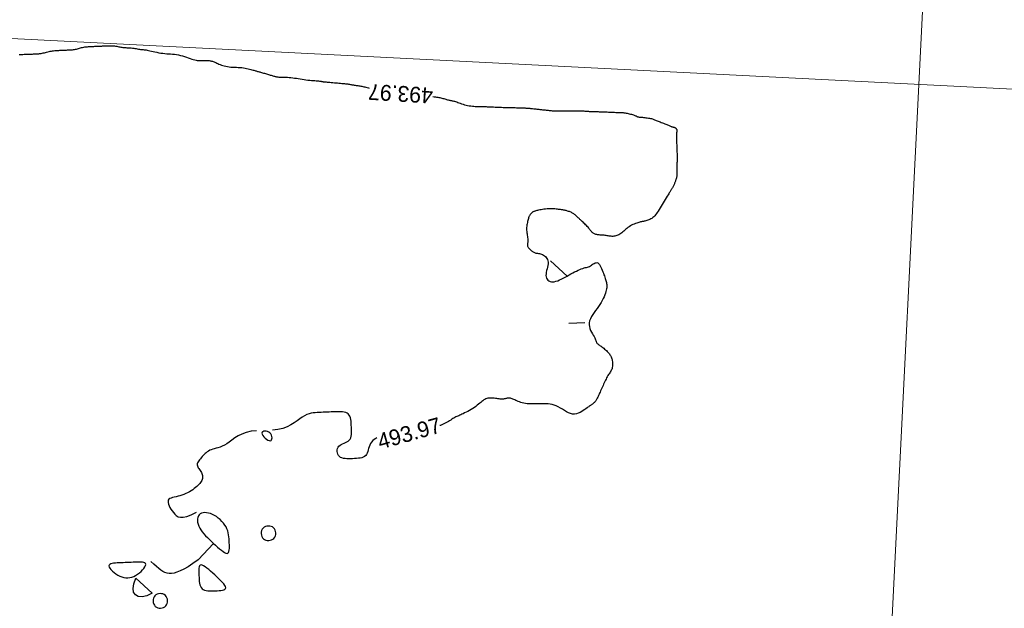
# Model space of a CAD drawing. Header units: millimetres. Extents: x 32690613 to 32693367, y 5343692 to 5344708.
# Tile 138 of 256: x 32692364 to 32692426, y 5344048 to 5344085. Entities that reach past the tile are written whole.
import ezdxf
from ezdxf.enums import TextEntityAlignment as Align

# ---------------------------------------------------------------- set-up
doc = ezdxf.new("R2010")
doc.units = ezdxf.units.MM
doc.header["$LTSCALE"] = 20
doc.layers.get('0').update_dxf_attribs({"lineweight": 18})
doc.layers.get('Defpoints').update_dxf_attribs({"color": 11, "lineweight": 18})
doc.layers.add('02-DGM_HL_494.00', color=122, linetype='Continuous')

# ---------------------------------------------------------------- blocks, each defined once
blk = doc.blocks.new('A$C78070446')
for p, q in [((4469733.773, 5343068.963), (4469667.482, 5342330.093)), ((4469470.041, 5342631.206), (4470219.624, 5342563.955))]:
    blk.add_line(p, q)

msp = doc.modelspace()

# ---------------------------------------------------------------- linework, layer by layer
at = {"layer": '02-DGM_HL_494.00', "elevation": 494, "flags": 128}
for points in [[(32692363.708, 5344082.945), (32692363.791, 5344082.948), (32692363.874, 5344082.951), (32692363.957, 5344082.955), (32692364.038, 5344082.958), (32692364.117, 5344082.961), (32692364.194, 5344082.964), (32692364.267, 5344082.967), (32692364.337, 5344082.969), (32692364.402, 5344082.972), (32692364.462, 5344082.974), (32692364.517, 5344082.976), (32692364.569, 5344082.978), (32692364.617, 5344082.98), (32692364.662, 5344082.982), (32692364.706, 5344082.984), (32692364.749, 5344082.985), (32692364.79, 5344082.987), (32692364.832, 5344082.989), (32692364.874, 5344082.991), (32692364.918, 5344082.994), (32692364.964, 5344082.997), (32692365.012, 5344083.003), (32692365.063, 5344083.009), (32692365.118, 5344083.019), (32692365.178, 5344083.03), (32692365.242, 5344083.044), (32692365.311, 5344083.06), (32692365.383, 5344083.078), (32692365.457, 5344083.097), (32692365.532, 5344083.115), (32692365.608, 5344083.133), (32692365.683, 5344083.149), (32692365.756, 5344083.164), (32692365.828, 5344083.176), (32692365.897, 5344083.185), (32692365.964, 5344083.193), (32692366.03, 5344083.199), (32692366.094, 5344083.203), (32692366.157, 5344083.207), (32692366.22, 5344083.21), (32692366.283, 5344083.212), (32692366.345, 5344083.215), (32692366.408, 5344083.217), (32692366.47, 5344083.22), (32692366.532, 5344083.222), (32692366.595, 5344083.224), (32692366.657, 5344083.227), (32692366.72, 5344083.229), (32692366.782, 5344083.232), (32692366.845, 5344083.234), (32692366.907, 5344083.237), (32692366.97, 5344083.24), (32692367.032, 5344083.245), (32692367.094, 5344083.251), (32692367.157, 5344083.258), (32692367.219, 5344083.267), (32692367.281, 5344083.279), (32692367.343, 5344083.293), (32692367.405, 5344083.309), (32692367.468, 5344083.326), (32692367.532, 5344083.344), (32692367.597, 5344083.362), (32692367.664, 5344083.38), (32692367.733, 5344083.396), (32692367.804, 5344083.411), (32692367.877, 5344083.423), (32692367.953, 5344083.433), (32692368.029, 5344083.44), (32692368.105, 5344083.447), (32692368.179, 5344083.452), (32692368.252, 5344083.455), (32692368.321, 5344083.459), (32692368.386, 5344083.461), (32692368.446, 5344083.463), (32692368.501, 5344083.466), (32692368.553, 5344083.468), (32692368.601, 5344083.47), (32692368.646, 5344083.471), (32692368.69, 5344083.473), (32692368.732, 5344083.475), (32692368.774, 5344083.476), (32692368.816, 5344083.478), (32692368.858, 5344083.48), (32692368.902, 5344083.481), (32692368.948, 5344083.483), (32692368.996, 5344083.485), (32692369.047, 5344083.487), (32692369.103, 5344083.489), (32692369.163, 5344083.492), (32692369.228, 5344083.494), (32692369.297, 5344083.496), (32692369.369, 5344083.498), (32692369.444, 5344083.499), (32692369.52, 5344083.499), (32692369.597, 5344083.497), (32692369.672, 5344083.493), (32692369.747, 5344083.487), (32692369.819, 5344083.478), (32692369.889, 5344083.467), (32692369.957, 5344083.455), (32692370.023, 5344083.442), (32692370.088, 5344083.429), (32692370.152, 5344083.416), (32692370.216, 5344083.405), (32692370.279, 5344083.396), (32692370.341, 5344083.389), (32692370.404, 5344083.385), (32692370.468, 5344083.381), (32692370.533, 5344083.378), (32692370.599, 5344083.376), (32692370.666, 5344083.372), (32692370.736, 5344083.368), (32692370.808, 5344083.361), (32692370.883, 5344083.352), (32692370.959, 5344083.342), (32692371.036, 5344083.33), (32692371.112, 5344083.317), (32692371.187, 5344083.305), (32692371.26, 5344083.293), (32692371.33, 5344083.282), (32692371.395, 5344083.273), (32692371.456, 5344083.266), (32692371.513, 5344083.261), (32692371.569, 5344083.256), (32692371.626, 5344083.251), (32692371.685, 5344083.244), (32692371.749, 5344083.236), (32692371.819, 5344083.225), (32692371.898, 5344083.209), (32692371.987, 5344083.189), (32692372.086, 5344083.166), (32692372.192, 5344083.141), (32692372.305, 5344083.114), (32692372.423, 5344083.087), (32692372.545, 5344083.062), (32692372.669, 5344083.04), (32692372.795, 5344083.022), (32692372.921, 5344083.008), (32692373.046, 5344082.998), (32692373.172, 5344082.99), (32692373.297, 5344082.982), (32692373.422, 5344082.973), (32692373.548, 5344082.961), (32692373.674, 5344082.945), (32692373.8, 5344082.922), (32692373.926, 5344082.892), (32692374.051, 5344082.856), (32692374.175, 5344082.817), (32692374.295, 5344082.775), (32692374.412, 5344082.733), (32692374.524, 5344082.692), (32692374.63, 5344082.656), (32692374.729, 5344082.625), (32692374.82, 5344082.601), (32692374.904, 5344082.583), (32692374.981, 5344082.572), (32692375.054, 5344082.565), (32692375.123, 5344082.561), (32692375.189, 5344082.561), (32692375.252, 5344082.562), (32692375.315, 5344082.564), (32692375.377, 5344082.567), (32692375.439, 5344082.569), (32692375.501, 5344082.57), (32692375.561, 5344082.57), (32692375.621, 5344082.569), (32692375.678, 5344082.567), (32692375.734, 5344082.562), (32692375.788, 5344082.555), (32692375.839, 5344082.545), (32692375.889, 5344082.533), (32692375.938, 5344082.518), (32692375.988, 5344082.5), (32692376.039, 5344082.48), (32692376.093, 5344082.457), (32692376.149, 5344082.432), (32692376.211, 5344082.405), (32692376.277, 5344082.375), (32692376.349, 5344082.344), (32692376.425, 5344082.312), (32692376.507, 5344082.281), (32692376.595, 5344082.251), (32692376.687, 5344082.224), (32692376.784, 5344082.2), (32692376.887, 5344082.181), (32692376.994, 5344082.167), (32692377.105, 5344082.157), (32692377.219, 5344082.15), (32692377.334, 5344082.145), (32692377.451, 5344082.14), (32692377.567, 5344082.135), (32692377.681, 5344082.129), (32692377.792, 5344082.119), (32692377.9, 5344082.106), (32692378.004, 5344082.089), (32692378.103, 5344082.07), (32692378.196, 5344082.05), (32692378.284, 5344082.028), (32692378.366, 5344082.007), (32692378.44, 5344081.986), (32692378.507, 5344081.966), (32692378.567, 5344081.949), (32692378.62, 5344081.934), (32692378.668, 5344081.92), (32692378.713, 5344081.907), (32692378.756, 5344081.894), (32692378.798, 5344081.882), (32692378.841, 5344081.869), (32692378.887, 5344081.856), (32692378.936, 5344081.842), (32692378.989, 5344081.826), (32692379.045, 5344081.81), (32692379.103, 5344081.793), (32692379.163, 5344081.776), (32692379.225, 5344081.758), (32692379.288, 5344081.74), (32692379.351, 5344081.721), (32692379.414, 5344081.703), (32692379.477, 5344081.685), (32692379.538, 5344081.667), (32692379.599, 5344081.649), (32692379.657, 5344081.632), (32692379.713, 5344081.616), (32692379.765, 5344081.601), (32692379.815, 5344081.586), (32692379.86, 5344081.573), (32692379.904, 5344081.561), (32692379.946, 5344081.551), (32692379.989, 5344081.541), (32692380.033, 5344081.533), (32692380.081, 5344081.527), (32692380.134, 5344081.521), (32692380.193, 5344081.518), (32692380.259, 5344081.516), (32692380.333, 5344081.515), (32692380.414, 5344081.514), (32692380.5, 5344081.513), (32692380.593, 5344081.51), (32692380.692, 5344081.506), (32692380.795, 5344081.5), (32692380.903, 5344081.49), (32692381.015, 5344081.477), (32692381.13, 5344081.461), (32692381.248, 5344081.443), (32692381.368, 5344081.423), (32692381.489, 5344081.403), (32692381.611, 5344081.383), (32692381.733, 5344081.364), (32692381.855, 5344081.348), (32692381.974, 5344081.333), (32692382.092, 5344081.321), (32692382.205, 5344081.311), (32692382.312, 5344081.302), (32692382.412, 5344081.295), (32692382.503, 5344081.289), (32692382.584, 5344081.283), (32692382.653, 5344081.278), (32692382.709, 5344081.272), (32692382.754, 5344081.267), (32692382.789, 5344081.262), (32692382.817, 5344081.256), (32692382.838, 5344081.252), (32692382.855, 5344081.247), (32692382.87, 5344081.243), (32692382.883, 5344081.239), (32692382.898, 5344081.235), (32692382.915, 5344081.232), (32692382.935, 5344081.23), (32692382.961, 5344081.227), (32692382.992, 5344081.223), (32692383.031, 5344081.22), (32692383.078, 5344081.216), (32692383.136, 5344081.211), (32692383.204, 5344081.205), (32692383.281, 5344081.198), (32692383.366, 5344081.191), (32692383.457, 5344081.183), (32692383.552, 5344081.175), (32692383.65, 5344081.167), (32692383.748, 5344081.159), (32692383.845, 5344081.15), (32692383.939, 5344081.142), (32692384.03, 5344081.134), (32692384.117, 5344081.126), (32692384.2, 5344081.119), (32692384.28, 5344081.111), (32692384.355, 5344081.103), (32692384.425, 5344081.095), (32692384.491, 5344081.086), (32692384.551, 5344081.077), (32692384.607, 5344081.068), (32692384.66, 5344081.059), (32692384.711, 5344081.049), (32692384.76, 5344081.04), (32692384.809, 5344081.031), (32692384.859, 5344081.022), (32692384.91, 5344081.013), (32692384.964, 5344081.005), (32692385.02, 5344080.997), (32692385.078, 5344080.989), (32692385.138, 5344080.981), (32692385.198, 5344080.972), (32692385.26, 5344080.963), (32692385.323, 5344080.952), (32692385.386, 5344080.94), (32692385.449, 5344080.927), (32692385.513, 5344080.912), (32692385.58, 5344080.896), (32692385.649, 5344080.878), (32692385.722, 5344080.858), (32692385.8, 5344080.835), (32692385.849, 5344080.821)], [(32692389.873, 5344080.292), (32692389.881, 5344080.292), (32692389.96, 5344080.282), (32692390.037, 5344080.271), (32692390.112, 5344080.259), (32692390.183, 5344080.247), (32692390.253, 5344080.234), (32692390.32, 5344080.221), (32692390.385, 5344080.206), (32692390.449, 5344080.191), (32692390.512, 5344080.175), (32692390.573, 5344080.158), (32692390.632, 5344080.141), (32692390.69, 5344080.125), (32692390.746, 5344080.109), (32692390.801, 5344080.094), (32692390.853, 5344080.08), (32692390.904, 5344080.068), (32692390.953, 5344080.057), (32692391.001, 5344080.048), (32692391.048, 5344080.039), (32692391.097, 5344080.029), (32692391.147, 5344080.019), (32692391.2, 5344080.006), (32692391.256, 5344079.991), (32692391.317, 5344079.972), (32692391.383, 5344079.949), (32692391.454, 5344079.923), (32692391.53, 5344079.894), (32692391.611, 5344079.864), (32692391.696, 5344079.834), (32692391.786, 5344079.804), (32692391.879, 5344079.777), (32692391.976, 5344079.752), (32692392.077, 5344079.73), (32692392.178, 5344079.712), (32692392.28, 5344079.697), (32692392.378, 5344079.685), (32692392.473, 5344079.676), (32692392.56, 5344079.669), (32692392.64, 5344079.663), (32692392.708, 5344079.659), (32692392.765, 5344079.657), (32692392.81, 5344079.655), (32692392.847, 5344079.654), (32692392.875, 5344079.654), (32692392.897, 5344079.655), (32692392.914, 5344079.656), (32692392.928, 5344079.657), (32692392.94, 5344079.658), (32692392.952, 5344079.659), (32692392.966, 5344079.659), (32692392.983, 5344079.66), (32692393.004, 5344079.66), (32692393.032, 5344079.66), (32692393.067, 5344079.659), (32692393.113, 5344079.658), (32692393.169, 5344079.656), (32692393.238, 5344079.653), (32692393.318, 5344079.65), (32692393.406, 5344079.646), (32692393.502, 5344079.642), (32692393.604, 5344079.638), (32692393.708, 5344079.633), (32692393.815, 5344079.628), (32692393.921, 5344079.624), (32692394.024, 5344079.619), (32692394.125, 5344079.615), (32692394.223, 5344079.611), (32692394.315, 5344079.607), (32692394.403, 5344079.603), (32692394.484, 5344079.6), (32692394.558, 5344079.598), (32692394.625, 5344079.596), (32692394.684, 5344079.595), (32692394.736, 5344079.594), (32692394.784, 5344079.594), (32692394.829, 5344079.593), (32692394.874, 5344079.593), (32692394.921, 5344079.593), (32692394.971, 5344079.593), (32692395.027, 5344079.592), (32692395.089, 5344079.59), (32692395.158, 5344079.588), (32692395.23, 5344079.586), (32692395.305, 5344079.584), (32692395.38, 5344079.581), (32692395.454, 5344079.578), (32692395.524, 5344079.576), (32692395.59, 5344079.573), (32692395.649, 5344079.571), (32692395.704, 5344079.569), (32692395.754, 5344079.567), (32692395.802, 5344079.564), (32692395.85, 5344079.562), (32692395.897, 5344079.559), (32692395.947, 5344079.555), (32692396.001, 5344079.55), (32692396.059, 5344079.545), (32692396.12, 5344079.539), (32692396.185, 5344079.532), (32692396.252, 5344079.525), (32692396.319, 5344079.517), (32692396.387, 5344079.51), (32692396.453, 5344079.502), (32692396.517, 5344079.495), (32692396.579, 5344079.488), (32692396.638, 5344079.481), (32692396.695, 5344079.475), (32692396.751, 5344079.468), (32692396.806, 5344079.462), (32692396.862, 5344079.456), (32692396.919, 5344079.449), (32692396.977, 5344079.442), (32692397.038, 5344079.436), (32692397.1, 5344079.429), (32692397.164, 5344079.422), (32692397.228, 5344079.415), (32692397.293, 5344079.409), (32692397.358, 5344079.404), (32692397.422, 5344079.399), (32692397.486, 5344079.396), (32692397.548, 5344079.394), (32692397.608, 5344079.393), (32692397.668, 5344079.392), (32692397.726, 5344079.392), (32692397.783, 5344079.393), (32692397.839, 5344079.393), (32692397.895, 5344079.394), (32692397.95, 5344079.394), (32692398.004, 5344079.393), (32692398.058, 5344079.392), (32692398.112, 5344079.391), (32692398.167, 5344079.39), (32692398.223, 5344079.388), (32692398.28, 5344079.387), (32692398.34, 5344079.386), (32692398.401, 5344079.386), (32692398.465, 5344079.387), (32692398.531, 5344079.387), (32692398.599, 5344079.389), (32692398.669, 5344079.39), (32692398.741, 5344079.391), (32692398.815, 5344079.392), (32692398.89, 5344079.393), (32692398.966, 5344079.393), (32692399.042, 5344079.392), (32692399.119, 5344079.391), (32692399.195, 5344079.389), (32692399.271, 5344079.386), (32692399.344, 5344079.383), (32692399.416, 5344079.379), (32692399.484, 5344079.375), (32692399.549, 5344079.371), (32692399.61, 5344079.367), (32692399.666, 5344079.362), (32692399.72, 5344079.358), (32692399.77, 5344079.353), (32692399.818, 5344079.349), (32692399.864, 5344079.346), (32692399.908, 5344079.343), (32692399.95, 5344079.341), (32692399.992, 5344079.339), (32692400.034, 5344079.338), (32692400.076, 5344079.338), (32692400.12, 5344079.338), (32692400.167, 5344079.338), (32692400.217, 5344079.338), (32692400.272, 5344079.337), (32692400.332, 5344079.337), (32692400.397, 5344079.335), (32692400.468, 5344079.333), (32692400.544, 5344079.33), (32692400.625, 5344079.327), (32692400.71, 5344079.324), (32692400.798, 5344079.32), (32692400.889, 5344079.316), (32692400.982, 5344079.312), (32692401.078, 5344079.308), (32692401.174, 5344079.304), (32692401.268, 5344079.3), (32692401.361, 5344079.296), (32692401.449, 5344079.292), (32692401.532, 5344079.289), (32692401.608, 5344079.286), (32692401.675, 5344079.284), (32692401.733, 5344079.283), (32692401.783, 5344079.281), (32692401.828, 5344079.28), (32692401.869, 5344079.278), (32692401.909, 5344079.275), (32692401.951, 5344079.271), (32692401.995, 5344079.265), (32692402.045, 5344079.257), (32692402.102, 5344079.246), (32692402.165, 5344079.234), (32692402.231, 5344079.219), (32692402.3, 5344079.203), (32692402.369, 5344079.186), (32692402.436, 5344079.168), (32692402.499, 5344079.15), (32692402.557, 5344079.132), (32692402.608, 5344079.114), (32692402.652, 5344079.096), (32692402.69, 5344079.08), (32692402.723, 5344079.064), (32692402.753, 5344079.05), (32692402.778, 5344079.037), (32692402.802, 5344079.026), (32692402.824, 5344079.017), (32692402.844, 5344079.009), (32692402.866, 5344079.004), (32692402.889, 5344079), (32692402.915, 5344078.997), (32692402.946, 5344078.994), (32692402.982, 5344078.992), (32692403.025, 5344078.989), (32692403.077, 5344078.985), (32692403.137, 5344078.98), (32692403.205, 5344078.973), (32692403.278, 5344078.966), (32692403.354, 5344078.957), (32692403.431, 5344078.947), (32692403.507, 5344078.936), (32692403.579, 5344078.924), (32692403.646, 5344078.91), (32692403.705, 5344078.896), (32692403.759, 5344078.881), (32692403.808, 5344078.865), (32692403.855, 5344078.847), (32692403.901, 5344078.829), (32692403.949, 5344078.809), (32692403.999, 5344078.787), (32692404.055, 5344078.764), (32692404.116, 5344078.74), (32692404.182, 5344078.714), (32692404.252, 5344078.687), (32692404.324, 5344078.66), (32692404.397, 5344078.632), (32692404.469, 5344078.605), (32692404.539, 5344078.577), (32692404.605, 5344078.551), (32692404.666, 5344078.525), (32692404.722, 5344078.501), (32692404.773, 5344078.478), (32692404.82, 5344078.457), (32692404.863, 5344078.437), (32692404.902, 5344078.42), (32692404.937, 5344078.406), (32692404.969, 5344078.393), (32692404.997, 5344078.384), (32692405.023, 5344078.377), (32692405.047, 5344078.371), (32692405.07, 5344078.367), (32692405.091, 5344078.362), (32692405.112, 5344078.358), (32692405.132, 5344078.352), (32692405.153, 5344078.345), (32692405.175, 5344078.336), (32692405.196, 5344078.325), (32692405.218, 5344078.311), (32692405.238, 5344078.296), (32692405.256, 5344078.278), (32692405.272, 5344078.258), (32692405.286, 5344078.237), (32692405.295, 5344078.214), (32692405.301, 5344078.188), (32692405.303, 5344078.16), (32692405.303, 5344078.129), (32692405.3, 5344078.094), (32692405.296, 5344078.054), (32692405.292, 5344078.008), (32692405.287, 5344077.956), (32692405.284, 5344077.897), (32692405.282, 5344077.831), (32692405.281, 5344077.758), (32692405.282, 5344077.679), (32692405.283, 5344077.595), (32692405.286, 5344077.507), (32692405.289, 5344077.417), (32692405.292, 5344077.324), (32692405.296, 5344077.231), (32692405.3, 5344077.137), (32692405.303, 5344077.045), (32692405.307, 5344076.954), (32692405.31, 5344076.866), (32692405.313, 5344076.783), (32692405.317, 5344076.704), (32692405.319, 5344076.631), (32692405.322, 5344076.565), (32692405.324, 5344076.506), (32692405.326, 5344076.454), (32692405.328, 5344076.408), (32692405.329, 5344076.368), (32692405.329, 5344076.332), (32692405.329, 5344076.299), (32692405.328, 5344076.268), (32692405.326, 5344076.24), (32692405.324, 5344076.211), (32692405.321, 5344076.183), (32692405.318, 5344076.153), (32692405.314, 5344076.119), (32692405.311, 5344076.082), (32692405.308, 5344076.038), (32692405.306, 5344075.988), (32692405.305, 5344075.93), (32692405.305, 5344075.863), (32692405.306, 5344075.79), (32692405.307, 5344075.712), (32692405.308, 5344075.632), (32692405.309, 5344075.552), (32692405.309, 5344075.476), (32692405.309, 5344075.405), (32692405.307, 5344075.342), (32692405.304, 5344075.289), (32692405.299, 5344075.245), (32692405.293, 5344075.208), (32692405.286, 5344075.175), (32692405.278, 5344075.146), (32692405.268, 5344075.119), (32692405.258, 5344075.091), (32692405.247, 5344075.061), (32692405.236, 5344075.027), (32692405.223, 5344074.99), (32692405.21, 5344074.951), (32692405.196, 5344074.909), (32692405.182, 5344074.866), (32692405.166, 5344074.822), (32692405.149, 5344074.778), (32692405.131, 5344074.735), (32692405.112, 5344074.693), (32692405.091, 5344074.651), (32692405.071, 5344074.611), (32692405.049, 5344074.573), (32692405.028, 5344074.535), (32692405.007, 5344074.5), (32692404.986, 5344074.465), (32692404.966, 5344074.432), (32692404.947, 5344074.401), (32692404.927, 5344074.369), (32692404.907, 5344074.335), (32692404.884, 5344074.298), (32692404.857, 5344074.255), (32692404.826, 5344074.204), (32692404.79, 5344074.144), (32692404.747, 5344074.074), (32692404.696, 5344073.991), (32692404.639, 5344073.897), (32692404.577, 5344073.796), (32692404.511, 5344073.689), (32692404.444, 5344073.579), (32692404.376, 5344073.468), (32692404.309, 5344073.359), (32692404.245, 5344073.253), (32692404.184, 5344073.154), (32692404.126, 5344073.061), (32692404.07, 5344072.975), (32692404.016, 5344072.895), (32692403.961, 5344072.822), (32692403.906, 5344072.756), (32692403.85, 5344072.696), (32692403.791, 5344072.643), (32692403.728, 5344072.598), (32692403.664, 5344072.558), (32692403.598, 5344072.524), (32692403.533, 5344072.496), (32692403.468, 5344072.472), (32692403.405, 5344072.453), (32692403.346, 5344072.437), (32692403.29, 5344072.424), (32692403.24, 5344072.413), (32692403.194, 5344072.405), (32692403.149, 5344072.397), (32692403.105, 5344072.389), (32692403.06, 5344072.381), (32692403.012, 5344072.371), (32692402.96, 5344072.358), (32692402.902, 5344072.342), (32692402.836, 5344072.322), (32692402.765, 5344072.297), (32692402.688, 5344072.269), (32692402.609, 5344072.237), (32692402.527, 5344072.2), (32692402.445, 5344072.16), (32692402.365, 5344072.116), (32692402.287, 5344072.068), (32692402.213, 5344072.016), (32692402.142, 5344071.962), (32692402.074, 5344071.906), (32692402.009, 5344071.85), (32692401.945, 5344071.795), (32692401.883, 5344071.741), (32692401.822, 5344071.691), (32692401.761, 5344071.644), (32692401.7, 5344071.603), (32692401.639, 5344071.566), (32692401.578, 5344071.535), (32692401.516, 5344071.509), (32692401.455, 5344071.489), (32692401.393, 5344071.473), (32692401.331, 5344071.463), (32692401.268, 5344071.458), (32692401.206, 5344071.458), (32692401.143, 5344071.462), (32692401.08, 5344071.47), (32692401.017, 5344071.479), (32692400.954, 5344071.491), (32692400.891, 5344071.502), (32692400.828, 5344071.513), (32692400.765, 5344071.522), (32692400.703, 5344071.529), (32692400.64, 5344071.533), (32692400.579, 5344071.537), (32692400.518, 5344071.54), (32692400.459, 5344071.543), (32692400.401, 5344071.547), (32692400.345, 5344071.552), (32692400.291, 5344071.559), (32692400.24, 5344071.569), (32692400.191, 5344071.581), (32692400.145, 5344071.596), (32692400.102, 5344071.614), (32692400.06, 5344071.635), (32692400.022, 5344071.658), (32692399.985, 5344071.684), (32692399.952, 5344071.712), (32692399.92, 5344071.744), (32692399.891, 5344071.778), (32692399.861, 5344071.814), (32692399.832, 5344071.854), (32692399.8, 5344071.895), (32692399.767, 5344071.94), (32692399.73, 5344071.986), (32692399.689, 5344072.036), (32692399.643, 5344072.087), (32692399.593, 5344072.14), (32692399.539, 5344072.194), (32692399.484, 5344072.248), (32692399.429, 5344072.302), (32692399.374, 5344072.354), (32692399.32, 5344072.403), (32692399.27, 5344072.45), (32692399.223, 5344072.493), (32692399.18, 5344072.533), (32692399.14, 5344072.57), (32692399.102, 5344072.605), (32692399.066, 5344072.638), (32692399.032, 5344072.67), (32692398.999, 5344072.7), (32692398.967, 5344072.73), (32692398.934, 5344072.76), (32692398.901, 5344072.79), (32692398.867, 5344072.819), (32692398.832, 5344072.848), (32692398.795, 5344072.876), (32692398.755, 5344072.904), (32692398.712, 5344072.93), (32692398.666, 5344072.955), (32692398.617, 5344072.978), (32692398.564, 5344073), (32692398.51, 5344073.021), (32692398.455, 5344073.039), (32692398.401, 5344073.056), (32692398.348, 5344073.072), (32692398.298, 5344073.085), (32692398.252, 5344073.097), (32692398.21, 5344073.107), (32692398.171, 5344073.115), (32692398.133, 5344073.123), (32692398.094, 5344073.129), (32692398.054, 5344073.135), (32692398.009, 5344073.141), (32692397.958, 5344073.148), (32692397.899, 5344073.156), (32692397.832, 5344073.164), (32692397.756, 5344073.173), (32692397.674, 5344073.182), (32692397.585, 5344073.19), (32692397.492, 5344073.196), (32692397.396, 5344073.201), (32692397.297, 5344073.202), (32692397.197, 5344073.2), (32692397.097, 5344073.195), (32692396.999, 5344073.185), (32692396.903, 5344073.173), (32692396.811, 5344073.159), (32692396.723, 5344073.144), (32692396.642, 5344073.128), (32692396.567, 5344073.112), (32692396.501, 5344073.097), (32692396.443, 5344073.083), (32692396.394, 5344073.071), (32692396.351, 5344073.059), (32692396.315, 5344073.048), (32692396.283, 5344073.037), (32692396.255, 5344073.026), (32692396.229, 5344073.014), (32692396.204, 5344073.001), (32692396.18, 5344072.987), (32692396.155, 5344072.971), (32692396.131, 5344072.954), (32692396.108, 5344072.934), (32692396.085, 5344072.913), (32692396.063, 5344072.889), (32692396.042, 5344072.863), (32692396.022, 5344072.834), (32692396.003, 5344072.802), (32692395.984, 5344072.766), (32692395.967, 5344072.727), (32692395.95, 5344072.685), (32692395.934, 5344072.638), (32692395.918, 5344072.587), (32692395.902, 5344072.531), (32692395.886, 5344072.471), (32692395.869, 5344072.405), (32692395.853, 5344072.335), (32692395.838, 5344072.261), (32692395.825, 5344072.184), (32692395.815, 5344072.104), (32692395.807, 5344072.022), (32692395.803, 5344071.939), (32692395.804, 5344071.856), (32692395.81, 5344071.773), (32692395.819, 5344071.691), (32692395.831, 5344071.61), (32692395.845, 5344071.531), (32692395.858, 5344071.455), (32692395.87, 5344071.382), (32692395.879, 5344071.312), (32692395.883, 5344071.248), (32692395.883, 5344071.188), (32692395.879, 5344071.132), (32692395.873, 5344071.081), (32692395.866, 5344071.033), (32692395.859, 5344070.989), (32692395.854, 5344070.947), (32692395.853, 5344070.908), (32692395.856, 5344070.871), (32692395.866, 5344070.836), (32692395.882, 5344070.802), (32692395.902, 5344070.769), (32692395.926, 5344070.737), (32692395.953, 5344070.706), (32692395.983, 5344070.675), (32692396.015, 5344070.645), (32692396.047, 5344070.615), (32692396.08, 5344070.585), (32692396.113, 5344070.555), (32692396.147, 5344070.527), (32692396.182, 5344070.5), (32692396.219, 5344070.475), (32692396.259, 5344070.453), (32692396.301, 5344070.434), (32692396.347, 5344070.418), (32692396.396, 5344070.406), (32692396.449, 5344070.396), (32692396.504, 5344070.388), (32692396.562, 5344070.379), (32692396.622, 5344070.369), (32692396.683, 5344070.355), (32692396.746, 5344070.336), (32692396.81, 5344070.311), (32692396.873, 5344070.278), (32692396.935, 5344070.238), (32692396.993, 5344070.189), (32692397.046, 5344070.132), (32692397.091, 5344070.068), (32692397.127, 5344069.995), (32692397.151, 5344069.914), (32692397.162, 5344069.824), (32692397.159, 5344069.727), (32692397.144, 5344069.623), (32692397.122, 5344069.515), (32692397.095, 5344069.405), (32692397.069, 5344069.294), (32692397.046, 5344069.186), (32692397.032, 5344069.083), (32692397.028, 5344068.985), (32692397.039, 5344068.896), (32692397.065, 5344068.816), (32692397.104, 5344068.746), (32692397.154, 5344068.688), (32692397.217, 5344068.641), (32692397.289, 5344068.608), (32692397.371, 5344068.589), (32692397.461, 5344068.585), (32692397.558, 5344068.596), (32692397.661, 5344068.621), (32692397.77, 5344068.659), (32692397.884, 5344068.706), (32692398, 5344068.761), (32692398.12, 5344068.822), (32692398.241, 5344068.887), (32692398.364, 5344068.954), (32692398.486, 5344069.021), (32692398.607, 5344069.087), (32692398.727, 5344069.151), (32692398.844, 5344069.212), (32692398.957, 5344069.269), (32692399.065, 5344069.321), (32692399.167, 5344069.367), (32692399.263, 5344069.406), (32692399.352, 5344069.437), (32692399.435, 5344069.462), (32692399.511, 5344069.483), (32692399.583, 5344069.502), (32692399.651, 5344069.52), (32692399.716, 5344069.541), (32692399.778, 5344069.565), (32692399.84, 5344069.595), (32692399.901, 5344069.632), (32692399.961, 5344069.673), (32692400.021, 5344069.714), (32692400.081, 5344069.751), (32692400.139, 5344069.78), (32692400.196, 5344069.797), (32692400.251, 5344069.798), (32692400.305, 5344069.78), (32692400.358, 5344069.74), (32692400.408, 5344069.68), (32692400.457, 5344069.604), (32692400.503, 5344069.517), (32692400.547, 5344069.422), (32692400.589, 5344069.322), (32692400.628, 5344069.223), (32692400.664, 5344069.127), (32692400.698, 5344069.038), (32692400.728, 5344068.956), (32692400.756, 5344068.88), (32692400.781, 5344068.808), (32692400.803, 5344068.741), (32692400.823, 5344068.676), (32692400.839, 5344068.613), (32692400.854, 5344068.551), (32692400.865, 5344068.488), (32692400.873, 5344068.425), (32692400.878, 5344068.36), (32692400.878, 5344068.291), (32692400.873, 5344068.218), (32692400.862, 5344068.141), (32692400.845, 5344068.057), (32692400.821, 5344067.966), (32692400.79, 5344067.867), (32692400.751, 5344067.761), (32692400.704, 5344067.649), (32692400.65, 5344067.532), (32692400.589, 5344067.41), (32692400.519, 5344067.285), (32692400.442, 5344067.158), (32692400.357, 5344067.03), (32692400.265, 5344066.901), (32692400.169, 5344066.773), (32692400.075, 5344066.644), (32692399.985, 5344066.515), (32692399.904, 5344066.387), (32692399.836, 5344066.259), (32692399.786, 5344066.132), (32692399.758, 5344066.006), (32692399.754, 5344065.881), (32692399.772, 5344065.758), (32692399.806, 5344065.638), (32692399.853, 5344065.523), (32692399.907, 5344065.414), (32692399.965, 5344065.31), (32692400.02, 5344065.215), (32692400.07, 5344065.129), (32692400.11, 5344065.052), (32692400.141, 5344064.984), (32692400.165, 5344064.925), (32692400.184, 5344064.872), (32692400.201, 5344064.827), (32692400.216, 5344064.786), (32692400.233, 5344064.751), (32692400.253, 5344064.719), (32692400.277, 5344064.69), (32692400.307, 5344064.662), (32692400.341, 5344064.636), (32692400.379, 5344064.609), (32692400.421, 5344064.581), (32692400.467, 5344064.551), (32692400.516, 5344064.518), (32692400.568, 5344064.481), (32692400.623, 5344064.439), (32692400.679, 5344064.393), (32692400.737, 5344064.343), (32692400.794, 5344064.292), (32692400.85, 5344064.239), (32692400.904, 5344064.185), (32692400.954, 5344064.132), (32692401, 5344064.081), (32692401.042, 5344064.031), (32692401.078, 5344063.983), (32692401.109, 5344063.936), (32692401.137, 5344063.888), (32692401.16, 5344063.839), (32692401.18, 5344063.787), (32692401.197, 5344063.732), (32692401.211, 5344063.672), (32692401.223, 5344063.608), (32692401.231, 5344063.539), (32692401.237, 5344063.468), (32692401.239, 5344063.395), (32692401.237, 5344063.322), (32692401.231, 5344063.251), (32692401.221, 5344063.181), (32692401.205, 5344063.116), (32692401.184, 5344063.055), (32692401.158, 5344062.998), (32692401.129, 5344062.943), (32692401.096, 5344062.889), (32692401.06, 5344062.835), (32692401.023, 5344062.78), (32692400.984, 5344062.723), (32692400.945, 5344062.661), (32692400.906, 5344062.594), (32692400.867, 5344062.523), (32692400.828, 5344062.448), (32692400.789, 5344062.37), (32692400.751, 5344062.289), (32692400.712, 5344062.206), (32692400.674, 5344062.122), (32692400.636, 5344062.037), (32692400.597, 5344061.952), (32692400.559, 5344061.868), (32692400.522, 5344061.786), (32692400.485, 5344061.705), (32692400.45, 5344061.627), (32692400.416, 5344061.552), (32692400.384, 5344061.481), (32692400.354, 5344061.415), (32692400.326, 5344061.354), (32692400.301, 5344061.297), (32692400.276, 5344061.246), (32692400.252, 5344061.198), (32692400.228, 5344061.154), (32692400.204, 5344061.113), (32692400.179, 5344061.075), (32692400.152, 5344061.04), (32692400.123, 5344061.006), (32692400.092, 5344060.975), (32692400.061, 5344060.945), (32692400.028, 5344060.917), (32692399.995, 5344060.89), (32692399.962, 5344060.865), (32692399.93, 5344060.841), (32692399.899, 5344060.819), (32692399.869, 5344060.797), (32692399.839, 5344060.775), (32692399.807, 5344060.752), (32692399.771, 5344060.726), (32692399.731, 5344060.696), (32692399.683, 5344060.662), (32692399.626, 5344060.621), (32692399.559, 5344060.572), (32692399.48, 5344060.515), (32692399.39, 5344060.454), (32692399.291, 5344060.393), (32692399.184, 5344060.336), (32692399.071, 5344060.288), (32692398.952, 5344060.253), (32692398.829, 5344060.235), (32692398.704, 5344060.238), (32692398.578, 5344060.266), (32692398.451, 5344060.315), (32692398.323, 5344060.38), (32692398.195, 5344060.455), (32692398.067, 5344060.535), (32692397.939, 5344060.615), (32692397.811, 5344060.69), (32692397.683, 5344060.754), (32692397.556, 5344060.804), (32692397.43, 5344060.841), (32692397.304, 5344060.866), (32692397.178, 5344060.881), (32692397.053, 5344060.888), (32692396.928, 5344060.889), (32692396.803, 5344060.886), (32692396.678, 5344060.882), (32692396.553, 5344060.877), (32692396.429, 5344060.873), (32692396.306, 5344060.87), (32692396.185, 5344060.87), (32692396.066, 5344060.872), (32692395.951, 5344060.877), (32692395.839, 5344060.886), (32692395.732, 5344060.9), (32692395.629, 5344060.92), (32692395.532, 5344060.943), (32692395.44, 5344060.971), (32692395.353, 5344061), (32692395.271, 5344061.031), (32692395.194, 5344061.063), (32692395.122, 5344061.094), (32692395.056, 5344061.124), (32692394.995, 5344061.152), (32692394.938, 5344061.177), (32692394.886, 5344061.198), (32692394.837, 5344061.216), (32692394.79, 5344061.231), (32692394.746, 5344061.241), (32692394.704, 5344061.247), (32692394.662, 5344061.248), (32692394.62, 5344061.244), (32692394.578, 5344061.236), (32692394.535, 5344061.225), (32692394.489, 5344061.213), (32692394.442, 5344061.201), (32692394.39, 5344061.19), (32692394.335, 5344061.182), (32692394.275, 5344061.177), (32692394.21, 5344061.177), (32692394.141, 5344061.181), (32692394.068, 5344061.188), (32692393.993, 5344061.197), (32692393.917, 5344061.208), (32692393.84, 5344061.219), (32692393.764, 5344061.229), (32692393.689, 5344061.238), (32692393.617, 5344061.244), (32692393.548, 5344061.247), (32692393.48, 5344061.246), (32692393.415, 5344061.241), (32692393.35, 5344061.23), (32692393.288, 5344061.214), (32692393.225, 5344061.191), (32692393.164, 5344061.162), (32692393.103, 5344061.124), (32692393.041, 5344061.08), (32692392.977, 5344061.03), (32692392.911, 5344060.974), (32692392.841, 5344060.915), (32692392.766, 5344060.853), (32692392.685, 5344060.788), (32692392.597, 5344060.722), (32692392.503, 5344060.656), (32692392.402, 5344060.591), (32692392.298, 5344060.527), (32692392.193, 5344060.465), (32692392.088, 5344060.406), (32692391.986, 5344060.351), (32692391.888, 5344060.302), (32692391.798, 5344060.258), (32692391.717, 5344060.22), (32692391.643, 5344060.187), (32692391.575, 5344060.158), (32692391.511, 5344060.132), (32692391.451, 5344060.106), (32692391.392, 5344060.08), (32692391.334, 5344060.052), (32692391.274, 5344060.02), (32692391.211, 5344059.984), (32692391.146, 5344059.944), (32692391.077, 5344059.902), (32692391.006, 5344059.856), (32692390.932, 5344059.81), (32692390.856, 5344059.763), (32692390.777, 5344059.717), (32692390.695, 5344059.672), (32692390.612, 5344059.63), (32692390.527, 5344059.589), (32692390.442, 5344059.551), (32692390.358, 5344059.516), (32692390.326, 5344059.503)], [(32692398.364, 5344068.954), (32692397.326, 5344069.914)], [(32692399.48, 5344065.995), (32692398.481, 5344065.956)], [(32692386.34, 5344058.723), (32692386.276, 5344058.693), (32692386.173, 5344058.628), (32692386.081, 5344058.554), (32692386, 5344058.469), (32692385.934, 5344058.377), (32692385.882, 5344058.278), (32692385.843, 5344058.174), (32692385.811, 5344058.069), (32692385.783, 5344057.965), (32692385.755, 5344057.864), (32692385.723, 5344057.771), (32692385.683, 5344057.687), (32692385.63, 5344057.615), (32692385.562, 5344057.557), (32692385.48, 5344057.512), (32692385.386, 5344057.479), (32692385.282, 5344057.455), (32692385.169, 5344057.439), (32692385.051, 5344057.428), (32692384.928, 5344057.421), (32692384.804, 5344057.416), (32692384.679, 5344057.411), (32692384.557, 5344057.409), (32692384.438, 5344057.41), (32692384.324, 5344057.418), (32692384.218, 5344057.433), (32692384.122, 5344057.459), (32692384.037, 5344057.497), (32692383.965, 5344057.55), (32692383.907, 5344057.617), (32692383.865, 5344057.697), (32692383.838, 5344057.785), (32692383.827, 5344057.878), (32692383.831, 5344057.971), (32692383.851, 5344058.061), (32692383.887, 5344058.144), (32692383.939, 5344058.216), (32692384.006, 5344058.274), (32692384.086, 5344058.321), (32692384.173, 5344058.36), (32692384.265, 5344058.395), (32692384.357, 5344058.431), (32692384.445, 5344058.47), (32692384.524, 5344058.517), (32692384.592, 5344058.575), (32692384.644, 5344058.647), (32692384.682, 5344058.732), (32692384.708, 5344058.829), (32692384.724, 5344058.934), (32692384.731, 5344059.048), (32692384.733, 5344059.167), (32692384.73, 5344059.289), (32692384.726, 5344059.414), (32692384.721, 5344059.539), (32692384.714, 5344059.661), (32692384.703, 5344059.78), (32692384.686, 5344059.892), (32692384.662, 5344059.996), (32692384.629, 5344060.091), (32692384.584, 5344060.172), (32692384.527, 5344060.24), (32692384.455, 5344060.293), (32692384.369, 5344060.331), (32692384.273, 5344060.356), (32692384.167, 5344060.372), (32692384.054, 5344060.38), (32692383.935, 5344060.381), (32692383.812, 5344060.379), (32692383.688, 5344060.374), (32692383.563, 5344060.369), (32692383.438, 5344060.365), (32692383.313, 5344060.36), (32692383.188, 5344060.355), (32692383.063, 5344060.35), (32692382.938, 5344060.345), (32692382.813, 5344060.34), (32692382.688, 5344060.335), (32692382.563, 5344060.33), (32692382.437, 5344060.322), (32692382.31, 5344060.307), (32692382.18, 5344060.284), (32692382.046, 5344060.249), (32692381.908, 5344060.199), (32692381.765, 5344060.132), (32692381.616, 5344060.043), (32692381.459, 5344059.933), (32692381.29, 5344059.808), (32692381.104, 5344059.676), (32692380.895, 5344059.546), (32692380.658, 5344059.427), (32692380.389, 5344059.327), (32692380.081, 5344059.255), (32692379.73, 5344059.219)], [(32692378.73, 5344059.18), (32692378.379, 5344059.144), (32692378.071, 5344059.072), (32692377.802, 5344058.972), (32692377.565, 5344058.853), (32692377.356, 5344058.723), (32692377.17, 5344058.591), (32692377.001, 5344058.466), (32692376.844, 5344058.356), (32692376.695, 5344058.267), (32692376.554, 5344058.198), (32692376.419, 5344058.145), (32692376.291, 5344058.105), (32692376.171, 5344058.072), (32692376.059, 5344058.043), (32692375.955, 5344058.015), (32692375.858, 5344057.983), (32692375.77, 5344057.945), (32692375.688, 5344057.9), (32692375.613, 5344057.849), (32692375.542, 5344057.794), (32692375.476, 5344057.735), (32692375.413, 5344057.673), (32692375.352, 5344057.609), (32692375.292, 5344057.544), (32692375.232, 5344057.479), (32692375.174, 5344057.415), (32692375.12, 5344057.35), (32692375.072, 5344057.286), (32692375.032, 5344057.221), (32692375.002, 5344057.158), (32692374.983, 5344057.094), (32692374.978, 5344057.032), (32692374.988, 5344056.97), (32692375.01, 5344056.908), (32692375.042, 5344056.847), (32692375.082, 5344056.786), (32692375.124, 5344056.725), (32692375.168, 5344056.664), (32692375.21, 5344056.603), (32692375.247, 5344056.542), (32692375.277, 5344056.48), (32692375.299, 5344056.419), (32692375.313, 5344056.357), (32692375.32, 5344056.294), (32692375.318, 5344056.232), (32692375.309, 5344056.169), (32692375.292, 5344056.106), (32692375.267, 5344056.042), (32692375.234, 5344055.978), (32692375.194, 5344055.914), (32692375.145, 5344055.85), (32692375.089, 5344055.785), (32692375.025, 5344055.72), (32692374.954, 5344055.655), (32692374.874, 5344055.589), (32692374.787, 5344055.523), (32692374.692, 5344055.457), (32692374.59, 5344055.392), (32692374.482, 5344055.328), (32692374.369, 5344055.267), (32692374.253, 5344055.21), (32692374.133, 5344055.157), (32692374.011, 5344055.111), (32692373.887, 5344055.071), (32692373.764, 5344055.038), (32692373.643, 5344055.011), (32692373.528, 5344054.985), (32692373.422, 5344054.959), (32692373.328, 5344054.929), (32692373.249, 5344054.894), (32692373.188, 5344054.849), (32692373.147, 5344054.792), (32692373.13, 5344054.721), (32692373.135, 5344054.638), (32692373.158, 5344054.545), (32692373.198, 5344054.445), (32692373.251, 5344054.339), (32692373.316, 5344054.23), (32692373.39, 5344054.12), (32692373.47, 5344054.012), (32692373.555, 5344053.909), (32692373.653, 5344053.819), (32692373.77, 5344053.75), (32692373.914, 5344053.712), (32692374.094, 5344053.711), (32692374.318, 5344053.758), (32692374.594, 5344053.861), (32692374.929, 5344054.027)], [(32692375.046, 5344051.03), (32692376.006, 5344052.068)], [(32692375.046, 5344051.03), (32692374.703, 5344050.789), (32692374.4, 5344050.593), (32692374.134, 5344050.439), (32692373.901, 5344050.323), (32692373.695, 5344050.241), (32692373.513, 5344050.19), (32692373.35, 5344050.166), (32692373.203, 5344050.166), (32692373.067, 5344050.186), (32692372.937, 5344050.226), (32692372.809, 5344050.287), (32692372.679, 5344050.369), (32692372.542, 5344050.472), (32692372.395, 5344050.597), (32692372.231, 5344050.744), (32692372.048, 5344050.913)], [(32692372.126, 5344048.914), (32692371.781, 5344048.759), (32692371.486, 5344048.694), (32692371.246, 5344048.713), (32692371.067, 5344048.81), (32692370.956, 5344048.981), (32692370.918, 5344049.219), (32692370.96, 5344049.519), (32692371.088, 5344049.874)], [(32692372.126, 5344048.914), (32692371.088, 5344049.874)]]:
    msp.add_lwpolyline(points, dxfattribs=at)
for points in [[(32692379.07, 5344059.026), (32692379.087, 5344058.958), (32692379.13, 5344058.88), (32692379.193, 5344058.8), (32692379.27, 5344058.721), (32692379.353, 5344058.651), (32692379.439, 5344058.595), (32692379.519, 5344058.558), (32692379.589, 5344058.546), (32692379.643, 5344058.563), (32692379.681, 5344058.605), (32692379.702, 5344058.665), (32692379.707, 5344058.738), (32692379.696, 5344058.819), (32692379.669, 5344058.901), (32692379.627, 5344058.979), (32692379.57, 5344059.046), (32692379.498, 5344059.098), (32692379.418, 5344059.134), (32692379.334, 5344059.154), (32692379.252, 5344059.159), (32692379.18, 5344059.148), (32692379.121, 5344059.122), (32692379.082, 5344059.082)], [(32692376.865, 5344051.434), (32692376.919, 5344051.452), (32692376.959, 5344051.495), (32692376.986, 5344051.562), (32692377.002, 5344051.648), (32692377.01, 5344051.75), (32692377.012, 5344051.862), (32692377.01, 5344051.983), (32692377.005, 5344052.107), (32692377, 5344052.232), (32692376.993, 5344052.357), (32692376.982, 5344052.481), (32692376.965, 5344052.606), (32692376.94, 5344052.73), (32692376.906, 5344052.854), (32692376.859, 5344052.977), (32692376.8, 5344053.1), (32692376.725, 5344053.222), (32692376.636, 5344053.341), (32692376.537, 5344053.456), (32692376.427, 5344053.565), (32692376.31, 5344053.665), (32692376.188, 5344053.756), (32692376.062, 5344053.835), (32692375.934, 5344053.9), (32692375.808, 5344053.95), (32692375.684, 5344053.984), (32692375.564, 5344054.003), (32692375.451, 5344054.006), (32692375.346, 5344053.994), (32692375.252, 5344053.967), (32692375.17, 5344053.925), (32692375.102, 5344053.867), (32692375.05, 5344053.795), (32692375.014, 5344053.71), (32692374.994, 5344053.614), (32692374.991, 5344053.509), (32692375.003, 5344053.396), (32692375.031, 5344053.278), (32692375.075, 5344053.157), (32692375.134, 5344053.035), (32692375.209, 5344052.913), (32692375.298, 5344052.791), (32692375.398, 5344052.67), (32692375.508, 5344052.549), (32692375.625, 5344052.428), (32692375.749, 5344052.308), (32692375.877, 5344052.188), (32692376.006, 5344052.068), (32692376.135, 5344051.949), (32692376.263, 5344051.833), (32692376.386, 5344051.725), (32692376.503, 5344051.629), (32692376.611, 5344051.548), (32692376.709, 5344051.486), (32692376.794, 5344051.447)], [(32692379.164, 5344052.358), (32692379.235, 5344052.306), (32692379.318, 5344052.27), (32692379.408, 5344052.251), (32692379.502, 5344052.246), (32692379.594, 5344052.258), (32692379.683, 5344052.285), (32692379.762, 5344052.327), (32692379.83, 5344052.384), (32692379.882, 5344052.456), (32692379.918, 5344052.539), (32692379.938, 5344052.629), (32692379.942, 5344052.722), (32692379.93, 5344052.815), (32692379.903, 5344052.903), (32692379.861, 5344052.983), (32692379.804, 5344053.05), (32692379.732, 5344053.102), (32692379.649, 5344053.138), (32692379.559, 5344053.158), (32692379.466, 5344053.162), (32692379.373, 5344053.151), (32692379.285, 5344053.124), (32692379.205, 5344053.082), (32692379.138, 5344053.024), (32692379.086, 5344052.953), (32692379.05, 5344052.87), (32692379.03, 5344052.78), (32692379.026, 5344052.686), (32692379.037, 5344052.594), (32692379.064, 5344052.505), (32692379.106, 5344052.426)], [(32692370.082, 5344050.002), (32692370.209, 5344049.952), (32692370.336, 5344049.918), (32692370.461, 5344049.899), (32692370.587, 5344049.896), (32692370.711, 5344049.909), (32692370.835, 5344049.937), (32692370.959, 5344049.981), (32692371.081, 5344050.041), (32692371.203, 5344050.115), (32692371.32, 5344050.201), (32692371.429, 5344050.295), (32692371.526, 5344050.392), (32692371.608, 5344050.488), (32692371.67, 5344050.58), (32692371.709, 5344050.663), (32692371.721, 5344050.733), (32692371.704, 5344050.787), (32692371.66, 5344050.827), (32692371.594, 5344050.854), (32692371.508, 5344050.871), (32692371.406, 5344050.879), (32692371.294, 5344050.881), (32692371.173, 5344050.878), (32692371.049, 5344050.874), (32692370.924, 5344050.869), (32692370.799, 5344050.864), (32692370.674, 5344050.859), (32692370.549, 5344050.854), (32692370.424, 5344050.849), (32692370.299, 5344050.844), (32692370.175, 5344050.839), (32692370.05, 5344050.835), (32692369.925, 5344050.829), (32692369.805, 5344050.822), (32692369.693, 5344050.812), (32692369.592, 5344050.796), (32692369.508, 5344050.773), (32692369.443, 5344050.741), (32692369.403, 5344050.698), (32692369.39, 5344050.642), (32692369.408, 5344050.573), (32692369.453, 5344050.493), (32692369.522, 5344050.407), (32692369.611, 5344050.317), (32692369.716, 5344050.228), (32692369.832, 5344050.143), (32692369.955, 5344050.067)], [(32692375.085, 5344050.031), (32692375.09, 5344049.906), (32692375.097, 5344049.783), (32692375.108, 5344049.665), (32692375.124, 5344049.553), (32692375.148, 5344049.448), (32692375.182, 5344049.354), (32692375.226, 5344049.272), (32692375.284, 5344049.204), (32692375.356, 5344049.152), (32692375.441, 5344049.114), (32692375.538, 5344049.088), (32692375.643, 5344049.072), (32692375.757, 5344049.065), (32692375.876, 5344049.063), (32692375.999, 5344049.066), (32692376.123, 5344049.07), (32692376.247, 5344049.076), (32692376.368, 5344049.082), (32692376.48, 5344049.093), (32692376.58, 5344049.109), (32692376.665, 5344049.132), (32692376.729, 5344049.164), (32692376.77, 5344049.207), (32692376.783, 5344049.263), (32692376.765, 5344049.332), (32692376.72, 5344049.414), (32692376.65, 5344049.507), (32692376.561, 5344049.609), (32692376.456, 5344049.718), (32692376.338, 5344049.832), (32692376.213, 5344049.95), (32692376.084, 5344050.07), (32692375.955, 5344050.189), (32692375.827, 5344050.305), (32692375.704, 5344050.412), (32692375.587, 5344050.509), (32692375.479, 5344050.59), (32692375.381, 5344050.652), (32692375.296, 5344050.691), (32692375.225, 5344050.703), (32692375.171, 5344050.686), (32692375.131, 5344050.642), (32692375.104, 5344050.575), (32692375.088, 5344050.489), (32692375.08, 5344050.388), (32692375.078, 5344050.275), (32692375.08, 5344050.155)], [(32692372.325, 5344048.088), (32692372.397, 5344048.036), (32692372.48, 5344048), (32692372.57, 5344047.98), (32692372.663, 5344047.976), (32692372.756, 5344047.988), (32692372.844, 5344048.014), (32692372.924, 5344048.057), (32692372.991, 5344048.114), (32692373.043, 5344048.186), (32692373.079, 5344048.269), (32692373.099, 5344048.359), (32692373.103, 5344048.452), (32692373.092, 5344048.545), (32692373.065, 5344048.633), (32692373.023, 5344048.713), (32692372.965, 5344048.78), (32692372.894, 5344048.832), (32692372.811, 5344048.868), (32692372.721, 5344048.888), (32692372.627, 5344048.892), (32692372.535, 5344048.881), (32692372.446, 5344048.854), (32692372.367, 5344048.812), (32692372.299, 5344048.754), (32692372.247, 5344048.682), (32692372.211, 5344048.6), (32692372.191, 5344048.51), (32692372.187, 5344048.416), (32692372.199, 5344048.323), (32692372.226, 5344048.235), (32692372.268, 5344048.155)]]:
    msp.add_lwpolyline(points, close=True, dxfattribs=at)

# ---------------------------------------------------------------- block references
at = {"layer": 'Defpoints', "rotation": 2.237485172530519}
msp.add_blockref('A$C78070446', (28434719.524, -168960.664), dxfattribs=at)

# ---------------------------------------------------------------- texts
at = {"layer": '02-DGM_HL_494.00'}
for rotation, p in [(176.47723, (32692387.834, 5344080.467, 494)), (15.56945, (32692388.381, 5344059.024, 494))]:
    msp.add_text('493.97', height=1, rotation=rotation, dxfattribs=at).set_placement(p, align=Align.MIDDLE)

doc.saveas('drawing.dxf')
